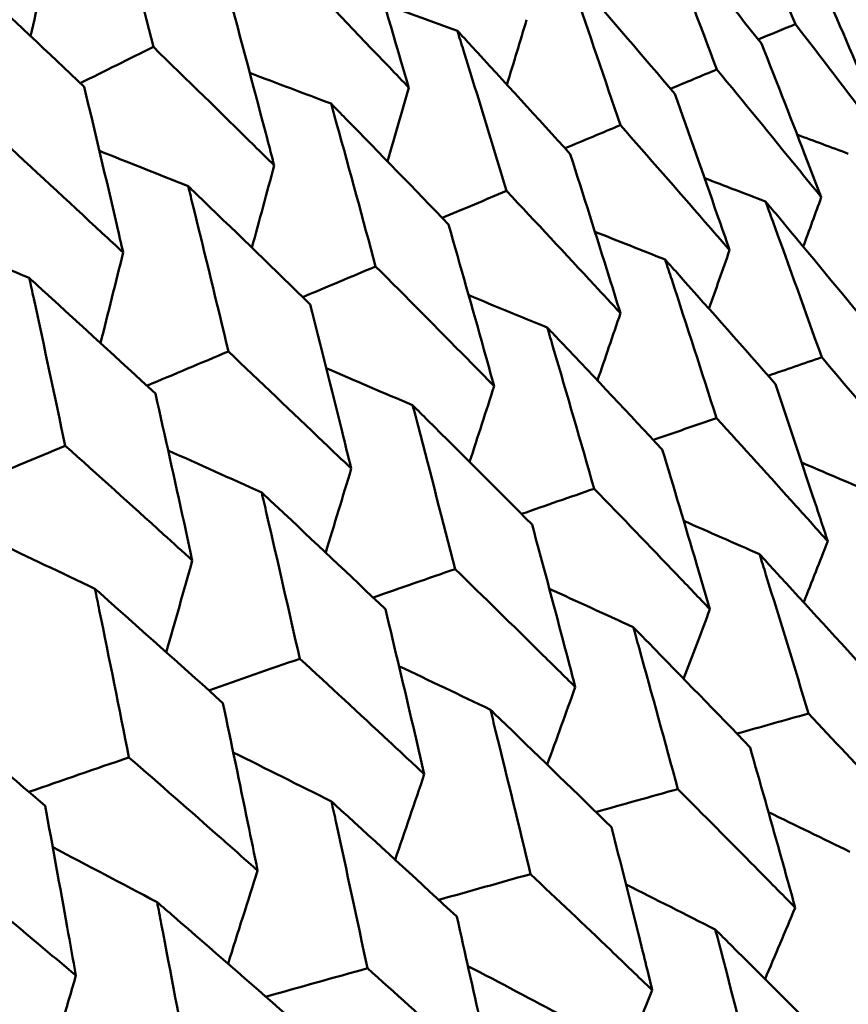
# Model space of a CAD drawing. Header units: millimetres. Extents: x 188 to 1913, y 148 to 2839.
# Tile 92 of 211: x 673.62 to 676.66, y 457.74 to 461.35. Entities that reach past the tile are written whole.
import ezdxf

# ---------------------------------------------------------------- set-up
doc = ezdxf.new("R2010")
doc.units = ezdxf.units.MM
doc.header["$LTSCALE"] = 10
doc.layers.add('Widoczne (ISO)', color=7, linetype='Continuous', lineweight=50)

msp = doc.modelspace()

# ---------------------------------------------------------------- linework, layer by layer
at = {"layer": 'Widoczne (ISO)'}
msp.add_circle((644.0056, 478.665), 50, dxfattribs=at)
for points, knots in [([(676.2296, 461.8881), (676.2392, 461.8654), (676.2488, 461.8427), (676.327, 461.6573), (676.395, 461.4943), (676.4624, 461.3309)], [0.06241522, 0.06241522, 0.06241522, 0.06241522, 0.0708546, 0.0708546, 0.13127416, 0.13127416, 0.13127416, 0.13127416]), ([(673.952, 461.8486), (673.9581, 461.8254), (673.9642, 461.8021), (674.0163, 461.6019), (674.0619, 461.4247), (674.1069, 461.2471)], [0.05804162, 0.05804162, 0.05804162, 0.05804162, 0.06605559, 0.06605559, 0.12689392, 0.12689392, 0.12689392, 0.12689392]), ([(675.959, 461.7318), (675.9679, 461.7087), (675.9768, 461.6856), (676.049, 461.4968), (676.1118, 461.3308), (676.174, 461.1644)], [0.06241522, 0.06241522, 0.06241522, 0.06241522, 0.0708546, 0.0708546, 0.13127416, 0.13127416, 0.13127416, 0.13127416]), ([(676.3382, 461.2592), (676.228, 461.3979), (676.1172, 461.5361), (675.9902, 461.6933), (675.9747, 461.7126), (675.959, 461.7318)], [0.01044349, 0.01044349, 0.01044349, 0.01044349, 0.07085106, 0.07085106, 0.07930241, 0.07930241, 0.07930241, 0.07930241]), ([(675.0443, 461.0975), (675.0346, 461.1305), (675.0249, 461.1635), (674.9668, 461.3603), (674.9179, 461.5237), (674.8685, 461.6868)], [0.04993807, 0.04993807, 0.04993807, 0.04993807, 0.0614821, 0.0614821, 0.11877783, 0.11877783, 0.11877783, 0.11877783]), ([(674.6173, 461.5418), (674.7364, 461.4189), (674.855, 461.2958), (674.9968, 461.1474), (675.0206, 461.1225), (675.0443, 461.0975)], [0.00418374, 0.00418374, 0.00418374, 0.00418374, 0.06147247, 0.06147247, 0.07302352, 0.07302352, 0.07302352, 0.07302352]), ([(673.8532, 461.1007), (673.7198, 461.2272), (673.5859, 461.3533), (673.4336, 461.4957), (673.4159, 461.5123), (673.3981, 461.5289)], [0.00523804, 0.00523804, 0.00523804, 0.00523804, 0.06606705, 0.06606705, 0.07409033, 0.07409033, 0.07409033, 0.07409033]), ([(675.6228, 461.5377), (675.631, 461.5142), (675.6391, 461.4906), (675.7055, 461.2985), (675.7631, 461.1295), (675.8202, 460.9601)], [0.06241522, 0.06241522, 0.06241522, 0.06241522, 0.0708546, 0.0708546, 0.13127416, 0.13127416, 0.13127416, 0.13127416]), ([(676.0196, 461.0753), (675.9042, 461.2109), (675.7883, 461.3462), (675.6554, 461.5), (675.6391, 461.5188), (675.6228, 461.5377)], [0.01044349, 0.01044349, 0.01044349, 0.01044349, 0.07085106, 0.07085106, 0.07930241, 0.07930241, 0.07930241, 0.07930241]), ([(674.5503, 460.8123), (674.5415, 460.8459), (674.5327, 460.8794), (674.4801, 461.0793), (674.4359, 461.2454), (674.3911, 461.4112)], [0.04993807, 0.04993807, 0.04993807, 0.04993807, 0.0614821, 0.0614821, 0.11877783, 0.11877783, 0.11877783, 0.11877783]), ([(676.8279, 460.8519), (676.8101, 460.8938), (676.7924, 460.9356), (676.7138, 461.1203), (676.6526, 461.2628), (676.5908, 461.4051)], [0.04598621, 0.04598621, 0.04598621, 0.04598621, 0.06155279, 0.06155279, 0.11473062, 0.11473062, 0.11473062, 0.11473062]), ([(676.4624, 461.3309), (676.5573, 461.2078), (676.6516, 461.0844), (676.773, 460.9245), (676.8004, 460.8882), (676.8279, 460.8519)], [0.00838421, 0.00838421, 0.00838421, 0.00838421, 0.06155515, 0.06155515, 0.07712864, 0.07712864, 0.07712864, 0.07712864]), ([(675.2222, 461.3064), (675.2297, 461.2825), (675.2371, 461.2585), (675.2978, 461.0631), (675.3504, 460.8912), (675.4025, 460.719)], [0.06241522, 0.06241522, 0.06241522, 0.06241522, 0.0708546, 0.0708546, 0.13127416, 0.13127416, 0.13127416, 0.13127416]), ([(675.6363, 460.854), (675.5159, 460.9867), (675.3949, 461.1191), (675.2563, 461.2695), (675.2393, 461.288), (675.2222, 461.3064)], [0.01044349, 0.01044349, 0.01044349, 0.01044349, 0.07085106, 0.07085106, 0.07930241, 0.07930241, 0.07930241, 0.07930241]), ([(676.5573, 460.6957), (676.5409, 460.7383), (676.5245, 460.781), (676.4519, 460.9691), (676.3953, 461.1143), (676.3382, 461.2592)], [0.04598621, 0.04598621, 0.04598621, 0.04598621, 0.06155279, 0.06155279, 0.11473062, 0.11473062, 0.11473062, 0.11473062]), ([(674.1069, 461.2471), (674.2305, 461.1269), (674.3536, 461.0063), (674.5009, 460.8611), (674.5256, 460.8367), (674.5503, 460.8123)], [0.00418374, 0.00418374, 0.00418374, 0.00418374, 0.06147247, 0.06147247, 0.07302352, 0.07302352, 0.07302352, 0.07302352]), ([(676.174, 461.1644), (676.2734, 461.0439), (676.3724, 460.9232), (676.4997, 460.7667), (676.5285, 460.7312), (676.5573, 460.6957)], [0.00838421, 0.00838421, 0.00838421, 0.00838421, 0.06155515, 0.06155515, 0.07712864, 0.07712864, 0.07712864, 0.07712864]), ([(673.9964, 460.4925), (673.9885, 460.5266), (673.9806, 460.5607), (673.9334, 460.7636), (673.8935, 460.9323), (673.8532, 461.1007)], [0.04993807, 0.04993807, 0.04993807, 0.04993807, 0.0614821, 0.0614821, 0.11877783, 0.11877783, 0.11877783, 0.11877783]), ([(676.221, 460.5016), (676.206, 460.545), (676.1909, 460.5884), (676.1242, 460.7798), (676.0721, 460.9277), (676.0196, 461.0753)], [0.04598621, 0.04598621, 0.04598621, 0.04598621, 0.06155279, 0.06155279, 0.11473062, 0.11473062, 0.11473062, 0.11473062]), ([(674.759, 461.039), (674.7657, 461.0146), (674.7725, 460.9903), (674.8275, 460.7916), (674.8753, 460.6169), (674.9225, 460.4419)], [0.06241522, 0.06241522, 0.06241522, 0.06241522, 0.0708546, 0.0708546, 0.13127416, 0.13127416, 0.13127416, 0.13127416]), ([(675.1898, 460.5962), (675.0645, 460.7261), (674.9386, 460.8556), (674.7944, 461.0028), (674.7767, 461.0209), (674.759, 461.039)], [0.01044349, 0.01044349, 0.01044349, 0.01044349, 0.07085106, 0.07085106, 0.07930241, 0.07930241, 0.07930241, 0.07930241]), ([(675.8202, 460.9601), (675.9241, 460.8423), (676.0276, 460.7241), (676.1608, 460.571), (676.1909, 460.5363), (676.221, 460.5016)], [0.00838421, 0.00838421, 0.00838421, 0.00838421, 0.06155515, 0.06155515, 0.07712864, 0.07712864, 0.07712864, 0.07712864]), ([(673.5372, 460.9182), (673.6651, 460.8005), (673.7927, 460.6824), (673.9453, 460.5403), (673.9709, 460.5164), (673.9964, 460.4925)], [0.00418374, 0.00418374, 0.00418374, 0.00418374, 0.06147247, 0.06147247, 0.07302352, 0.07302352, 0.07302352, 0.07302352]), ([(675.8205, 460.2703), (675.8067, 460.3145), (675.793, 460.3586), (675.732, 460.5534), (675.6844, 460.7038), (675.6363, 460.854)], [0.04598621, 0.04598621, 0.04598621, 0.04598621, 0.06155279, 0.06155279, 0.11473062, 0.11473062, 0.11473062, 0.11473062]), ([(674.2348, 460.7363), (674.2409, 460.7116), (674.247, 460.6869), (674.2966, 460.4851), (674.3397, 460.3077), (674.3822, 460.1299)], [0.06241522, 0.06241522, 0.06241522, 0.06241522, 0.0708546, 0.0708546, 0.13127416, 0.13127416, 0.13127416, 0.13127416]), ([(674.6819, 460.3029), (674.5518, 460.4301), (674.4211, 460.5568), (674.2715, 460.701), (674.2531, 460.7186), (674.2348, 460.7363)], [0.01044349, 0.01044349, 0.01044349, 0.01044349, 0.07085106, 0.07085106, 0.07930241, 0.07930241, 0.07930241, 0.07930241]), ([(675.4025, 460.719), (675.5108, 460.6037), (675.6187, 460.4881), (675.7576, 460.3383), (675.7891, 460.3043), (675.8205, 460.2703)], [0.00838421, 0.00838421, 0.00838421, 0.00838421, 0.06155515, 0.06155515, 0.07712864, 0.07712864, 0.07712864, 0.07712864]), ([(676.3529, 460.6802), (676.3617, 460.6561), (676.3705, 460.632), (676.4397, 460.4418), (676.4996, 460.2754), (676.5589, 460.1086)], [0.06686277, 0.06686277, 0.06686277, 0.06686277, 0.07557848, 0.07557848, 0.13558897, 0.13558897, 0.13558897, 0.13558897]), ([(676.7402, 460.2133), (676.6282, 460.3496), (676.5155, 460.4855), (676.3859, 460.6408), (676.3694, 460.6605), (676.3529, 460.6802)], [0.01556037, 0.01556037, 0.01556037, 0.01556037, 0.07555527, 0.07555527, 0.08428623, 0.08428623, 0.08428623, 0.08428623]), ([(675.3572, 460.0028), (675.3447, 460.0477), (675.3322, 460.0926), (675.2768, 460.2906), (675.2335, 460.4435), (675.1898, 460.5962)], [0.04598621, 0.04598621, 0.04598621, 0.04598621, 0.06155279, 0.06155279, 0.11473062, 0.11473062, 0.11473062, 0.11473062]), ([(675.9843, 460.4674), (675.9924, 460.4429), (676.0004, 460.4183), (676.0639, 460.2248), (676.1187, 460.0555), (676.173, 459.8858)], [0.06686277, 0.06686277, 0.06686277, 0.06686277, 0.07557848, 0.07557848, 0.13558897, 0.13558897, 0.13558897, 0.13558897]), ([(676.389, 460.0105), (676.2719, 460.1439), (676.1542, 460.2769), (676.0188, 460.4288), (676.0015, 460.4481), (675.9843, 460.4674)], [0.01556037, 0.01556037, 0.01556037, 0.01556037, 0.07555527, 0.07555527, 0.08428623, 0.08428623, 0.08428623, 0.08428623]), ([(674.9225, 460.4419), (675.0352, 460.329), (675.1473, 460.2159), (675.2918, 460.0693), (675.3245, 460.0361), (675.3572, 460.0028)], [0.00838421, 0.00838421, 0.00838421, 0.00838421, 0.06155515, 0.06155515, 0.07712864, 0.07712864, 0.07712864, 0.07712864]), ([(673.6517, 460.3997), (673.6572, 460.3746), (673.6627, 460.3495), (673.7071, 460.1447), (673.7456, 459.9647), (673.7836, 459.7844)], [0.06241522, 0.06241522, 0.06241522, 0.06241522, 0.0708546, 0.0708546, 0.13127416, 0.13127416, 0.13127416, 0.13127416]), ([(674.1145, 459.9754), (673.9798, 460.0999), (673.8446, 460.224), (673.6898, 460.3651), (673.6707, 460.3824), (673.6517, 460.3997)], [0.01044349, 0.01044349, 0.01044349, 0.01044349, 0.07085106, 0.07085106, 0.07930241, 0.07930241, 0.07930241, 0.07930241]), ([(674.833, 459.7002), (674.8217, 459.7458), (674.8104, 459.7913), (674.7605, 459.9925), (674.7214, 460.1478), (674.6819, 460.3029)], [0.04598621, 0.04598621, 0.04598621, 0.04598621, 0.06155279, 0.06155279, 0.11473062, 0.11473062, 0.11473062, 0.11473062]), ([(675.5522, 460.2179), (675.5595, 460.193), (675.5669, 460.168), (675.6247, 459.9713), (675.6746, 459.7991), (675.724, 459.6266)], [0.06686277, 0.06686277, 0.06686277, 0.06686277, 0.07557848, 0.07557848, 0.13558897, 0.13558897, 0.13558897, 0.13558897]), ([(675.9738, 459.7708), (675.8518, 459.9013), (675.7292, 460.0315), (675.588, 460.1802), (675.5701, 460.199), (675.5522, 460.2179)], [0.01556037, 0.01556037, 0.01556037, 0.01556037, 0.07555527, 0.07555527, 0.08428623, 0.08428623, 0.08428623, 0.08428623]), ([(674.3822, 460.1299), (674.499, 460.0195), (674.6153, 459.9087), (674.7652, 459.7653), (674.7991, 459.7327), (674.833, 459.7002)], [0.00838421, 0.00838421, 0.00838421, 0.00838421, 0.06155515, 0.06155515, 0.07712864, 0.07712864, 0.07712864, 0.07712864]), ([(676.5589, 460.1086), (676.6526, 459.9988), (676.7459, 459.8887), (676.8758, 459.7345), (676.9128, 459.6906), (676.9496, 459.6466)], [0.01259731, 0.01259731, 0.01259731, 0.01259731, 0.06159863, 0.06159863, 0.08110666, 0.08110666, 0.08110666, 0.08110666]), ([(676.5811, 459.4338), (676.5631, 459.4886), (676.545, 459.5434), (676.4813, 459.7359), (676.4353, 459.8733), (676.389, 460.0105)], [0.04208868, 0.04208868, 0.04208868, 0.04208868, 0.06158988, 0.06158988, 0.11059803, 0.11059803, 0.11059803, 0.11059803]), ([(674.2499, 459.3636), (674.2399, 459.4098), (674.2298, 459.4561), (674.185, 459.6603), (674.15, 459.8179), (674.1145, 459.9754)], [0.04598621, 0.04598621, 0.04598621, 0.04598621, 0.06155279, 0.06155279, 0.11473062, 0.11473062, 0.11473062, 0.11473062]), ([(675.0582, 459.9327), (675.0648, 459.9074), (675.0715, 459.882), (675.1238, 459.6821), (675.169, 459.5072), (675.2137, 459.332)], [0.06686277, 0.06686277, 0.06686277, 0.06686277, 0.07557848, 0.07557848, 0.13558897, 0.13558897, 0.13558897, 0.13558897]), ([(675.4963, 459.4951), (675.3695, 459.6229), (675.242, 459.7502), (675.0955, 459.8958), (675.0768, 459.9142), (675.0582, 459.9327)], [0.01556037, 0.01556037, 0.01556037, 0.01556037, 0.07555527, 0.07555527, 0.08428623, 0.08428623, 0.08428623, 0.08428623]), ([(676.173, 459.8858), (676.2708, 459.7784), (676.3683, 459.6707), (676.504, 459.5198), (676.5425, 459.4768), (676.5811, 459.4338)], [0.01259731, 0.01259731, 0.01259731, 0.01259731, 0.06159863, 0.06159863, 0.08110666, 0.08110666, 0.08110666, 0.08110666]), ([(673.7836, 459.7844), (673.9044, 459.6762), (674.0247, 459.5678), (674.1798, 459.4273), (674.2149, 459.3954), (674.2499, 459.3636)], [0.00838421, 0.00838421, 0.00838421, 0.00838421, 0.06155515, 0.06155515, 0.07712864, 0.07712864, 0.07712864, 0.07712864]), ([(676.1489, 459.1843), (676.1325, 459.2401), (676.1161, 459.2958), (676.058, 459.4915), (676.0161, 459.6313), (675.9738, 459.7708)], [0.04208868, 0.04208868, 0.04208868, 0.04208868, 0.06158988, 0.06158988, 0.11059803, 0.11059803, 0.11059803, 0.11059803]), ([(675.724, 459.6266), (675.8259, 459.5215), (675.9273, 459.4161), (676.0686, 459.2685), (676.1088, 459.2264), (676.1489, 459.1843)], [0.01259731, 0.01259731, 0.01259731, 0.01259731, 0.06159863, 0.06159863, 0.08110666, 0.08110666, 0.08110666, 0.08110666]), ([(674.5043, 459.6129), (674.5103, 459.5872), (674.5163, 459.5615), (674.5633, 459.3585), (674.6039, 459.1809), (674.644, 459.0031)], [0.06686277, 0.06686277, 0.06686277, 0.06686277, 0.07557848, 0.07557848, 0.13558897, 0.13558897, 0.13558897, 0.13558897]), ([(674.9584, 459.1846), (674.8268, 459.3096), (674.6948, 459.4343), (674.5429, 459.5767), (674.5236, 459.5948), (674.5043, 459.6129)], [0.01556037, 0.01556037, 0.01556037, 0.01556037, 0.07555527, 0.07555527, 0.08428623, 0.08428623, 0.08428623, 0.08428623]), ([(675.6549, 458.8991), (675.6401, 458.9558), (675.6252, 459.0124), (675.5726, 459.2113), (675.5347, 459.3533), (675.4963, 459.4951)], [0.04208868, 0.04208868, 0.04208868, 0.04208868, 0.06158988, 0.06158988, 0.11059803, 0.11059803, 0.11059803, 0.11059803]), ([(676.3309, 459.3861), (676.3387, 459.3611), (676.3465, 459.3361), (676.407, 459.1417), (676.4591, 458.972), (676.5107, 458.8019)], [0.07138254, 0.07138254, 0.07138254, 0.07138254, 0.08018544, 0.08018544, 0.13983561, 0.13983561, 0.13983561, 0.13983561]), ([(676.7425, 458.9357), (676.6237, 459.0669), (676.5042, 459.1977), (676.3665, 459.3475), (676.3487, 459.3668), (676.3309, 459.3861)], [0.02053386, 0.02053386, 0.02053386, 0.02053386, 0.08016461, 0.08016461, 0.08898694, 0.08898694, 0.08898694, 0.08898694]), ([(675.2137, 459.332), (675.3194, 459.2291), (675.4248, 459.1259), (675.5715, 458.9815), (675.6133, 458.9403), (675.6549, 458.8991)], [0.01259731, 0.01259731, 0.01259731, 0.01259731, 0.06159863, 0.06159863, 0.08110666, 0.08110666, 0.08110666, 0.08110666]), ([(673.8927, 459.2598), (673.898, 459.2337), (673.9034, 459.2076), (673.9454, 459.0017), (673.9816, 458.8216), (674.0173, 458.6412)], [0.06686277, 0.06686277, 0.06686277, 0.06686277, 0.07557848, 0.07557848, 0.13558897, 0.13558897, 0.13558897, 0.13558897]), ([(674.3621, 458.8403), (674.2261, 458.9627), (674.0896, 459.0849), (673.9326, 459.2244), (673.9126, 459.2421), (673.8927, 459.2598)], [0.01556037, 0.01556037, 0.01556037, 0.01556037, 0.07555527, 0.07555527, 0.08428623, 0.08428623, 0.08428623, 0.08428623]), ([(675.101, 458.5793), (675.0877, 458.6368), (675.0743, 458.6944), (675.0271, 458.8963), (674.9929, 459.0405), (674.9584, 459.1846)], [0.04208868, 0.04208868, 0.04208868, 0.04208868, 0.06158988, 0.06158988, 0.11059803, 0.11059803, 0.11059803, 0.11059803]), ([(675.8676, 459.1186), (675.8747, 459.0932), (675.8818, 459.0678), (675.9367, 458.8702), (675.9841, 458.6977), (676.0309, 458.5249)], [0.07138254, 0.07138254, 0.07138254, 0.07138254, 0.08018544, 0.08018544, 0.13983561, 0.13983561, 0.13983561, 0.13983561]), ([(676.2959, 458.6779), (676.1722, 458.8063), (676.0479, 458.9343), (675.9046, 459.0809), (675.8861, 459.0998), (675.8676, 459.1186)], [0.02053386, 0.02053386, 0.02053386, 0.02053386, 0.08016461, 0.08016461, 0.08898694, 0.08898694, 0.08898694, 0.08898694]), ([(674.644, 459.0031), (674.7535, 458.9023), (674.8626, 458.8014), (675.0146, 458.6599), (675.0579, 458.6196), (675.101, 458.5793)], [0.01259731, 0.01259731, 0.01259731, 0.01259731, 0.06159863, 0.06159863, 0.08110666, 0.08110666, 0.08110666, 0.08110666]), ([(673.7098, 458.4637), (673.5695, 458.5837), (673.4288, 458.7033), (673.2669, 458.8401), (673.2464, 458.8574), (673.2258, 458.8748)], [0.01556037, 0.01556037, 0.01556037, 0.01556037, 0.07555527, 0.07555527, 0.08428623, 0.08428623, 0.08428623, 0.08428623]), ([(674.4894, 458.2262), (674.4776, 458.2846), (674.4656, 458.3429), (674.4234, 458.5478), (674.3929, 458.6941), (674.3621, 458.8403)], [0.04208868, 0.04208868, 0.04208868, 0.04208868, 0.06158988, 0.06158988, 0.11059803, 0.11059803, 0.11059803, 0.11059803]), ([(675.3434, 458.816), (675.3498, 458.7902), (675.3562, 458.7644), (675.4058, 458.5637), (675.4485, 458.3885), (675.4907, 458.213)], [0.07138254, 0.07138254, 0.07138254, 0.07138254, 0.08018544, 0.08018544, 0.13983561, 0.13983561, 0.13983561, 0.13983561]), ([(675.7878, 458.3846), (675.6594, 458.5102), (675.5304, 458.6355), (675.3818, 458.779), (675.3626, 458.7975), (675.3434, 458.816)], [0.02053386, 0.02053386, 0.02053386, 0.02053386, 0.08016461, 0.08016461, 0.08898694, 0.08898694, 0.08898694, 0.08898694]), ([(676.5107, 458.8019), (676.6019, 458.7048), (676.6928, 458.6075), (676.8307, 458.4592), (676.8778, 458.4083), (676.9249, 458.3573)], [0.01681985, 0.01681985, 0.01681985, 0.01681985, 0.06159108, 0.06159108, 0.08495433, 0.08495433, 0.08495433, 0.08495433]), ([(676.4616, 458.0898), (676.443, 458.1572), (676.4242, 458.2245), (676.3692, 458.4206), (676.3327, 458.5493), (676.2959, 458.6779)], [0.03825175, 0.03825175, 0.03825175, 0.03825175, 0.06160817, 0.06160817, 0.10638617, 0.10638617, 0.10638617, 0.10638617]), ([(674.0173, 458.6412), (674.1303, 458.5425), (674.243, 458.4437), (674.4001, 458.3052), (674.4448, 458.2657), (674.4894, 458.2262)], [0.01259731, 0.01259731, 0.01259731, 0.01259731, 0.06159863, 0.06159863, 0.08110666, 0.08110666, 0.08110666, 0.08110666]), ([(676.0309, 458.5249), (676.1257, 458.4299), (676.2202, 458.3347), (676.3636, 458.1895), (676.4126, 458.1397), (676.4616, 458.0898)], [0.01681985, 0.01681985, 0.01681985, 0.01681985, 0.06159108, 0.06159108, 0.08495433, 0.08495433, 0.08495433, 0.08495433]), ([(674.7604, 458.4794), (674.7662, 458.4532), (674.7719, 458.427), (674.8163, 458.2234), (674.8545, 458.0456), (674.8922, 457.8675)], [0.07138254, 0.07138254, 0.07138254, 0.07138254, 0.08018544, 0.08018544, 0.13983561, 0.13983561, 0.13983561, 0.13983561]), ([(675.2203, 458.0569), (675.0874, 458.18), (674.9539, 458.3027), (674.8001, 458.4432), (674.7803, 458.4613), (674.7604, 458.4794)], [0.02053386, 0.02053386, 0.02053386, 0.02053386, 0.08016461, 0.08016461, 0.08898694, 0.08898694, 0.08898694, 0.08898694]), ([(673.8225, 457.8411), (673.812, 457.9003), (673.8015, 457.9595), (673.7642, 458.1672), (673.7372, 458.3155), (673.7098, 458.4637)], [0.04208868, 0.04208868, 0.04208868, 0.04208868, 0.06158988, 0.06158988, 0.11059803, 0.11059803, 0.11059803, 0.11059803]), ([(675.9374, 457.7872), (675.9206, 457.8556), (675.9037, 457.9239), (675.854, 458.1232), (675.8211, 458.254), (675.7878, 458.3846)], [0.03825175, 0.03825175, 0.03825175, 0.03825175, 0.06160817, 0.06160817, 0.10638617, 0.10638617, 0.10638617, 0.10638617]), ([(673.3359, 458.2478), (673.4524, 458.1511), (673.5685, 458.0542), (673.7305, 457.9185), (673.7765, 457.8799), (673.8225, 457.8411)], [0.01259731, 0.01259731, 0.01259731, 0.01259731, 0.06159863, 0.06159863, 0.08110666, 0.08110666, 0.08110666, 0.08110666]), ([(675.4907, 458.213), (675.589, 458.12), (675.687, 458.0268), (675.8357, 457.8847), (675.8866, 457.836), (675.9374, 457.7872)], [0.01681985, 0.01681985, 0.01681985, 0.01681985, 0.06159108, 0.06159108, 0.08495433, 0.08495433, 0.08495433, 0.08495433]), ([(674.1208, 458.1101), (674.1259, 458.0836), (674.131, 458.057), (674.1705, 457.8505), (674.2045, 457.6703), (674.2379, 457.4897)], [0.07138254, 0.07138254, 0.07138254, 0.07138254, 0.08018544, 0.08018544, 0.13983561, 0.13983561, 0.13983561, 0.13983561]), ([(674.5957, 457.6963), (674.4584, 457.8168), (674.3206, 457.937), (674.1618, 458.0747), (674.1413, 458.0924), (674.1208, 458.1101)], [0.02053386, 0.02053386, 0.02053386, 0.02053386, 0.08016461, 0.08016461, 0.08898694, 0.08898694, 0.08898694, 0.08898694]), ([(675.3544, 457.4506), (675.3393, 457.52), (675.3242, 457.5894), (675.2797, 457.7916), (675.2502, 457.9244), (675.2203, 458.0569)], [0.03825175, 0.03825175, 0.03825175, 0.03825175, 0.06160817, 0.06160817, 0.10638617, 0.10638617, 0.10638617, 0.10638617]), ([(676.1685, 458.0095), (676.1752, 457.9843), (676.1818, 457.9591), (676.2338, 457.7611), (676.2786, 457.588), (676.3229, 457.4147)], [0.07597559, 0.07597559, 0.07597559, 0.07597559, 0.08464777, 0.08464777, 0.14401425, 0.14401425, 0.14401425, 0.14401425]), ([(676.6022, 457.576), (676.4768, 457.7024), (676.3508, 457.8285), (676.2057, 457.9727), (676.1871, 457.9911), (676.1685, 458.0095)], [0.02530969, 0.02530969, 0.02530969, 0.02530969, 0.08465152, 0.08465152, 0.09334823, 0.09334823, 0.09334823, 0.09334823]), ([(674.8922, 457.8675), (674.9939, 457.7764), (675.0953, 457.6852), (675.2491, 457.5461), (675.3018, 457.4983), (675.3544, 457.4506)], [0.01681985, 0.01681985, 0.01681985, 0.01681985, 0.06159108, 0.06159108, 0.08495433, 0.08495433, 0.08495433, 0.08495433])]:
    msp.add_open_spline(points, degree=3, knots=knots, dxfattribs=at)
for points in [[(673.7291, 461.6121), (673.7051, 461.5035), (673.681, 461.3949), (673.6568, 461.2863)], [(675.2222, 461.3064), (675.1327, 461.3389), (675.0432, 461.3713), (674.9537, 461.4036)], [(675.4764, 461.347), (675.4524, 461.2675), (675.4283, 461.1881), (675.4042, 461.1086)], [(676.3261, 461.2745), (676.3715, 461.2933), (676.417, 461.3121), (676.4624, 461.3309)], [(673.8389, 461.1142), (673.9283, 461.1585), (674.0176, 461.2028), (674.1069, 461.2471)], [(674.759, 461.039), (674.6596, 461.0767), (674.5601, 461.1143), (674.4607, 461.1517)], [(676.004, 461.0936), (676.0606, 461.1172), (676.1173, 461.1408), (676.174, 461.1644)], [(675.0443, 461.0975), (675.0183, 461.0073), (674.9923, 460.9171), (674.9662, 460.8269)], [(675.617, 460.8752), (675.6847, 460.9035), (675.7525, 460.9318), (675.8202, 460.9601)], [(676.6564, 460.8555), (676.5939, 460.8788), (676.5313, 460.9021), (676.4687, 460.9253)], [(674.2348, 460.7363), (674.1262, 460.7796), (674.0177, 460.8227), (673.9091, 460.8657)], [(674.5503, 460.8123), (674.5231, 460.7117), (674.4958, 460.6112), (674.4685, 460.5106)], [(676.3529, 460.6802), (676.2783, 460.7088), (676.2036, 460.7373), (676.129, 460.7657)], [(675.1667, 460.6201), (675.2453, 460.6531), (675.3239, 460.686), (675.4025, 460.719)], [(676.5573, 460.6957), (676.5352, 460.6353), (676.5132, 460.5749), (676.4911, 460.5145)], [(675.9843, 460.4674), (675.8985, 460.5013), (675.8127, 460.5352), (675.7269, 460.5689)], [(673.6517, 460.3997), (673.5348, 460.449), (673.4179, 460.498), (673.3009, 460.5469)], [(673.9964, 460.4925), (673.9687, 460.382), (673.9409, 460.2714), (673.913, 460.1609)], [(676.221, 460.5016), (676.1957, 460.43), (676.1704, 460.3584), (676.1451, 460.2869)], [(674.6547, 460.3295), (674.744, 460.3669), (674.8333, 460.4044), (674.9225, 460.4419)], [(675.5522, 460.2179), (675.4561, 460.2574), (675.36, 460.2968), (675.2638, 460.336)], [(675.8205, 460.2703), (675.7925, 460.188), (675.7645, 460.1057), (675.7365, 460.0234)], [(674.0831, 460.0044), (674.1828, 460.0463), (674.2825, 460.0881), (674.3822, 460.1299)], [(676.3623, 460.0409), (676.4278, 460.0634), (676.4934, 460.086), (676.5589, 460.1086)], [(675.0582, 459.9327), (674.9526, 459.978), (674.847, 460.0232), (674.7413, 460.0682)], [(675.3572, 460.0028), (675.3272, 459.9101), (675.2972, 459.8175), (675.2672, 459.7249)], [(675.9413, 459.8055), (676.0186, 459.8323), (676.0958, 459.8591), (676.173, 459.8858)], [(673.4541, 459.6463), (673.5639, 459.6923), (673.6738, 459.7383), (673.7836, 459.7844)], [(674.5043, 459.6129), (674.39, 459.6644), (674.2756, 459.7157), (674.1612, 459.7668)], [(674.833, 459.7002), (674.8017, 459.5975), (674.7704, 459.4949), (674.7391, 459.3922)], [(676.7315, 459.6174), (676.6496, 459.6524), (676.5676, 459.6874), (676.4857, 459.7222)], [(675.4577, 459.534), (675.5465, 459.5649), (675.6353, 459.5957), (675.724, 459.6266)], [(676.3309, 459.3861), (676.2382, 459.4271), (676.1455, 459.468), (676.0527, 459.5087)], [(673.8927, 459.2598), (673.7704, 459.3179), (673.6481, 459.3757), (673.5257, 459.4333)], [(676.5811, 459.4338), (676.5516, 459.3592), (676.5222, 459.2846), (676.4927, 459.21)], [(674.2499, 459.3636), (674.2182, 459.2512), (674.1864, 459.1389), (674.1545, 459.0266)], [(674.9133, 459.2274), (675.0134, 459.2622), (675.1136, 459.2971), (675.2137, 459.332)], [(675.8676, 459.1186), (675.765, 459.1657), (675.6623, 459.2127), (675.5596, 459.2595)], [(676.1489, 459.1843), (676.1167, 459.0994), (676.0845, 459.0144), (676.0522, 458.9296)], [(674.3102, 458.887), (674.4215, 458.9257), (674.5327, 458.9644), (674.644, 459.0031)], [(675.3434, 458.816), (675.2317, 458.8695), (675.1199, 458.9228), (675.0081, 458.9759)], [(675.6549, 458.8991), (675.6207, 458.8042), (675.5863, 458.7093), (675.5519, 458.6144)], [(676.2473, 458.7282), (676.3351, 458.7528), (676.4229, 458.7773), (676.5107, 458.8019)], [(674.7604, 458.4794), (674.6404, 458.5396), (674.5202, 458.5996), (674.4001, 458.6594)], [(673.6507, 458.5142), (673.7729, 458.5566), (673.8951, 458.5989), (674.0173, 458.6412)], [(675.101, 458.5793), (675.0654, 458.4747), (675.0297, 458.3701), (674.994, 458.2656)], [(675.7306, 458.4405), (675.8307, 458.4686), (675.9308, 458.4968), (676.0309, 458.5249)], [(676.6625, 458.2947), (676.5629, 458.3433), (676.4632, 458.3918), (676.3635, 458.4402)], [(674.1208, 458.1101), (673.9932, 458.1775), (673.8655, 458.2446), (673.7378, 458.3115)], [(674.4894, 458.2262), (674.4533, 458.1122), (674.4171, 457.9982), (674.3808, 457.8843)], [(675.1539, 458.1184), (675.2661, 458.1499), (675.3784, 458.1815), (675.4907, 458.213)], [(676.1685, 458.0095), (676.0594, 458.0648), (675.9502, 458.1199), (675.8409, 458.1749)], [(676.4616, 458.0898), (676.4248, 458.0025), (676.3879, 457.9152), (676.351, 457.828)], [(674.5194, 457.7632), (674.6437, 457.7979), (674.768, 457.8327), (674.8922, 457.8675)], [(675.6146, 457.6897), (675.4968, 457.7519), (675.3789, 457.814), (675.2609, 457.8758)], [(673.8225, 457.8411), (673.7868, 457.718), (673.7509, 457.5948), (673.7149, 457.4718)], [(675.9374, 457.7872), (675.8984, 457.6902), (675.8593, 457.5933), (675.8202, 457.4964)]]:
    msp.add_open_spline(points, degree=3, dxfattribs=at)

doc.saveas('drawing.dxf')
